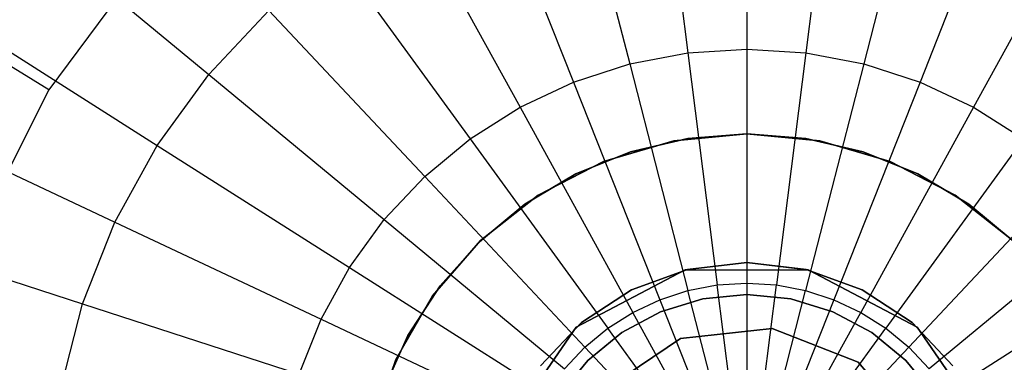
# Model space of a CAD drawing. Extents: x 0.2 to 26, y -12.8 to 12.8.
# Tile 55 of 97: x 11.956 to 13.488, y 0.245 to 0.778. Entities that reach past the tile are written whole.
import ezdxf

# ---------------------------------------------------------------- set-up
doc = ezdxf.new("R2010")
doc.units = 0
doc.header["$LTSCALE"] = 2.54
doc.layers.get('0').update_dxf_attribs({"color": 13, "linetype": 'CONTINUOUS'})

# ---------------------------------------------------------------- blocks, each defined once
blk = doc.blocks.new('PUKET-M-11161_B_STL')
at = {"color": 0}
for p, q in [((12.9507, 1.0779, 18.8091), (12.9951, 0.7263, 18.71)), ((12.9507, 1.0779, 18.8091), (12.9951, 0.7263, 18.71)), ((13.0869, 1.0864, 18.8091), (13.0869, 0.732, 18.71)), ((13.0869, 1.0864, 18.8091), (13.0869, 0.732, 18.71)), ((13.2231, 1.0779, 18.8091), (13.1786, 0.7263, 18.71)), ((13.2231, 1.0779, 18.8091), (13.1786, 0.7263, 18.71)), ((12.8167, 1.0523, 18.8091), (12.9048, 0.709, 18.71)), ((12.8167, 1.0523, 18.8091), (12.9048, 0.709, 18.71)), ((13.3571, 1.0523, 18.8091), (13.2689, 0.709, 18.71)), ((13.3571, 1.0523, 18.8091), (13.2689, 0.709, 18.71)), ((12.6869, 1.0101, 18.8091), (12.8174, 0.6806, 18.71)), ((12.6869, 1.0101, 18.8091), (12.8174, 0.6806, 18.71)), ((13.4868, 1.0101, 18.8091), (13.3564, 0.6806, 18.71)), ((13.4868, 1.0101, 18.8091), (13.3564, 0.6806, 18.71)), ((12.5635, 0.9521, 18.8091), (12.7342, 0.6415, 18.71)), ((12.5635, 0.9521, 18.8091), (12.7342, 0.6415, 18.71)), ((13.6103, 0.9521, 18.8091), (13.4395, 0.6415, 18.71)), ((13.6103, 0.9521, 18.8091), (13.4395, 0.6415, 18.71)), ((11.9886, 0.9086, 18.9523), (12.2498, 0.6925, 18.8091)), ((11.9886, 0.9086, 18.9523), (12.2498, 0.6925, 18.8091)), ((12.4483, 0.8789, 18.8091), (12.6566, 0.5922, 18.71)), ((12.4483, 0.8789, 18.8091), (12.6566, 0.5922, 18.71)), ((12.1298, 0.8424, 26.63), (12.0012, 0.6685, 26.63)), ((12.1298, 0.8424, 26.63), (12.0012, 0.6685, 26.63)), ((12.2498, 0.6925, 18.8091), (12.3432, 0.792, 18.8091)), ((12.2498, 0.6925, 18.8091), (12.3432, 0.792, 18.8091)), ((12.3432, 0.792, 18.8091), (12.5858, 0.5336, 18.71)), ((12.3432, 0.792, 18.8091), (12.5858, 0.5336, 18.71)), ((11.8834, 0.7638, 18.9523), (12.1696, 0.5821, 18.8091)), ((11.8834, 0.7638, 18.9523), (12.1696, 0.5821, 18.8091)), ((12.0012, 0.6685, 26.63), (11.8959, 0.7333, 26.6104)), ((12.0012, 0.6685, 26.63), (11.8959, 0.7333, 26.6104)), ((12.9048, 0.709, 18.71), (12.9951, 0.7263, 18.71)), ((12.9048, 0.709, 18.71), (12.9951, 0.7263, 18.71)), ((12.9951, 0.7263, 18.71), (13.0869, 0.732, 18.71)), ((12.9951, 0.7263, 18.71), (13.0869, 0.732, 18.71)), ((12.9951, 0.7263, 18.71), (13.0408, 0.365, 18.6567)), ((12.9951, 0.7263, 18.71), (13.0408, 0.365, 18.6567)), ((13.0869, 0.732, 18.71), (13.0869, 0.3679, 18.6567)), ((13.0869, 0.732, 18.71), (13.1786, 0.7263, 18.71)), ((13.0869, 0.732, 18.71), (13.0869, 0.3679, 18.6567)), ((13.0869, 0.732, 18.71), (13.1786, 0.7263, 18.71)), ((13.1786, 0.7263, 18.71), (13.133, 0.365, 18.6567)), ((13.1786, 0.7263, 18.71), (13.133, 0.365, 18.6567)), ((13.1786, 0.7263, 18.71), (13.2689, 0.709, 18.71)), ((13.1786, 0.7263, 18.71), (13.2689, 0.709, 18.71)), ((12.8174, 0.6806, 18.71), (12.9048, 0.709, 18.71)), ((12.8174, 0.6806, 18.71), (12.9048, 0.709, 18.71)), ((12.9048, 0.709, 18.71), (12.9954, 0.3564, 18.6567)), ((12.9048, 0.709, 18.71), (12.9954, 0.3564, 18.6567)), ((13.2689, 0.709, 18.71), (13.1784, 0.3564, 18.6567)), ((13.2689, 0.709, 18.71), (13.1784, 0.3564, 18.6567)), ((13.2689, 0.709, 18.71), (13.3564, 0.6806, 18.71)), ((13.2689, 0.709, 18.71), (13.3564, 0.6806, 18.71)), ((12.1696, 0.5821, 18.8091), (12.2498, 0.6925, 18.8091)), ((12.1696, 0.5821, 18.8091), (12.2498, 0.6925, 18.8091)), ((12.2498, 0.6925, 18.8091), (12.5228, 0.4666, 18.71)), ((12.2498, 0.6925, 18.8091), (12.5228, 0.4666, 18.71)), ((12.7342, 0.6415, 18.71), (12.8174, 0.6806, 18.71)), ((12.7342, 0.6415, 18.71), (12.8174, 0.6806, 18.71)), ((12.8174, 0.6806, 18.71), (12.9514, 0.3421, 18.6567)), ((12.8174, 0.6806, 18.71), (12.9514, 0.3421, 18.6567)), ((13.3564, 0.6806, 18.71), (13.2223, 0.3421, 18.6567)), ((13.3564, 0.6806, 18.71), (13.2223, 0.3421, 18.6567)), ((13.3564, 0.6806, 18.71), (13.4395, 0.6415, 18.71)), ((13.3564, 0.6806, 18.71), (13.4395, 0.6415, 18.71)), ((12.0012, 0.6685, 26.63), (11.9038, 0.4754, 26.63)), ((12.0012, 0.6685, 26.63), (11.9038, 0.4754, 26.63)), ((12.6566, 0.5922, 18.71), (12.7342, 0.6415, 18.71)), ((12.6566, 0.5922, 18.71), (12.7342, 0.6415, 18.71)), ((12.7342, 0.6415, 18.71), (12.9096, 0.3224, 18.6567)), ((12.7342, 0.6415, 18.71), (12.9096, 0.3224, 18.6567)), ((13.4395, 0.6415, 18.71), (13.2641, 0.3224, 18.6567)), ((13.4395, 0.6415, 18.71), (13.2641, 0.3224, 18.6567)), ((13.4395, 0.6415, 18.71), (13.5172, 0.5922, 18.71)), ((13.4395, 0.6415, 18.71), (13.5172, 0.5922, 18.71)), ((11.7971, 0.6069, 18.9523), (12.1038, 0.4626, 18.8091)), ((11.7971, 0.6069, 18.9523), (12.1038, 0.4626, 18.8091)), ((12.9733, 0.5892, 43.4331), (13.0869, 0.6, 43.4331)), ((13.0869, 0.6, 41.4331), (12.9733, 0.5892, 41.4331)), ((12.9733, 0.5892, 43.4331), (13.0869, 0.6, 43.4331)), ((13.0869, 0.6, 41.4331), (12.9733, 0.5892, 41.4331)), ((13.0869, 0.6, 44.3364), (12.9953, 0.593, 44.3364)), ((12.9953, 0.593, 44.1364), (13.0869, 0.6, 44.1364)), ((13.0869, 0.6, 44.3364), (12.9953, 0.593, 44.3364)), ((12.9953, 0.593, 44.1364), (13.0869, 0.6, 44.1364)), ((13.1785, 0.593, 44.3364), (13.0869, 0.6, 44.3364)), ((13.0869, 0.6, 44.1364), (13.1785, 0.593, 44.1364)), ((13.0869, 0.6, 44.3364), (13.0869, 0.6, 44.1364)), ((13.1785, 0.593, 44.3364), (13.0869, 0.6, 44.3364)), ((13.0869, 0.6, 44.1364), (13.1785, 0.593, 44.1364)), ((13.0869, 0.6, 44.3364), (13.0869, 0.6, 44.1364)), ((13.0869, 0.6, 43.4331), (13.0869, 0.6, 41.4331)), ((13.0869, 0.6, 43.4331), (13.2004, 0.5892, 43.4331)), ((13.2004, 0.5892, 41.4331), (13.0869, 0.6, 41.4331)), ((13.0869, 0.6, 43.4331), (13.0869, 0.6, 41.4331)), ((13.0869, 0.6, 43.4331), (13.2004, 0.5892, 43.4331)), ((13.2004, 0.5892, 41.4331), (13.0869, 0.6, 41.4331)), ((12.1038, 0.4626, 18.8091), (12.1696, 0.5821, 18.8091)), ((12.1038, 0.4626, 18.8091), (12.1696, 0.5821, 18.8091)), ((12.1696, 0.5821, 18.8091), (12.4688, 0.3922, 18.71)), ((12.1696, 0.5821, 18.8091), (12.4688, 0.3922, 18.71)), ((12.5858, 0.5336, 18.71), (12.6566, 0.5922, 18.71)), ((12.5858, 0.5336, 18.71), (12.6566, 0.5922, 18.71)), ((12.6566, 0.5922, 18.71), (12.8706, 0.2977, 18.6567)), ((12.6566, 0.5922, 18.71), (12.8706, 0.2977, 18.6567)), ((12.8639, 0.557, 43.4331), (12.9733, 0.5892, 43.4331)), ((12.9733, 0.5892, 41.4331), (12.8639, 0.557, 41.4331)), ((12.8639, 0.557, 43.4331), (12.9733, 0.5892, 43.4331)), ((12.9733, 0.5892, 41.4331), (12.8639, 0.557, 41.4331)), ((12.9953, 0.593, 44.3364), (12.9059, 0.572, 44.3364)), ((12.9059, 0.572, 44.1364), (12.9953, 0.593, 44.1364)), ((12.9953, 0.593, 44.3364), (12.9059, 0.572, 44.3364)), ((12.9059, 0.572, 44.1364), (12.9953, 0.593, 44.1364)), ((12.9733, 0.5892, 43.4331), (12.9733, 0.5892, 41.4331)), ((12.9733, 0.5892, 43.4331), (12.9733, 0.5892, 41.4331)), ((12.9953, 0.593, 44.3364), (12.9953, 0.593, 44.1364)), ((12.9953, 0.593, 44.3364), (12.9953, 0.593, 44.1364)), ((13.2679, 0.572, 44.3364), (13.1785, 0.593, 44.3364)), ((13.1785, 0.593, 44.1364), (13.2679, 0.572, 44.1364)), ((13.1785, 0.593, 44.3364), (13.1785, 0.593, 44.1364)), ((13.2679, 0.572, 44.3364), (13.1785, 0.593, 44.3364)), ((13.1785, 0.593, 44.1364), (13.2679, 0.572, 44.1364)), ((13.1785, 0.593, 44.3364), (13.1785, 0.593, 44.1364)), ((13.2004, 0.5892, 43.4331), (13.2004, 0.5892, 41.4331)), ((13.2004, 0.5892, 43.4331), (13.3099, 0.557, 43.4331)), ((13.3099, 0.557, 41.4331), (13.2004, 0.5892, 41.4331)), ((13.2004, 0.5892, 43.4331), (13.2004, 0.5892, 41.4331)), ((13.2004, 0.5892, 43.4331), (13.3099, 0.557, 43.4331)), ((13.3099, 0.557, 41.4331), (13.2004, 0.5892, 41.4331)), ((13.5172, 0.5922, 18.71), (13.3032, 0.2977, 18.6567)), ((13.5172, 0.5922, 18.71), (13.3032, 0.2977, 18.6567)), ((12.9059, 0.572, 44.3364), (12.8207, 0.5377, 44.3364)), ((12.8207, 0.5377, 44.1364), (12.9059, 0.572, 44.1364)), ((12.9059, 0.572, 44.3364), (12.8207, 0.5377, 44.3364)), ((12.8207, 0.5377, 44.1364), (12.9059, 0.572, 44.1364)), ((12.9059, 0.572, 44.3364), (12.9059, 0.572, 44.1364)), ((12.9059, 0.572, 44.3364), (12.9059, 0.572, 44.1364)), ((13.3531, 0.5377, 44.3364), (13.2679, 0.572, 44.3364)), ((13.2679, 0.572, 44.1364), (13.3531, 0.5377, 44.1364)), ((13.2679, 0.572, 44.3364), (13.2679, 0.572, 44.1364)), ((13.3531, 0.5377, 44.3364), (13.2679, 0.572, 44.3364)), ((13.2679, 0.572, 44.1364), (13.3531, 0.5377, 44.1364)), ((13.2679, 0.572, 44.3364), (13.2679, 0.572, 44.1364)), ((12.7625, 0.5048, 43.4331), (12.8639, 0.557, 43.4331)), ((12.8639, 0.557, 41.4331), (12.7625, 0.5048, 41.4331)), ((12.7625, 0.5048, 43.4331), (12.8639, 0.557, 43.4331)), ((12.8639, 0.557, 41.4331), (12.7625, 0.5048, 41.4331)), ((12.8639, 0.557, 43.4331), (12.8639, 0.557, 41.4331)), ((12.8639, 0.557, 43.4331), (12.8639, 0.557, 41.4331)), ((13.3099, 0.557, 43.4331), (13.3099, 0.557, 41.4331)), ((13.3099, 0.557, 43.4331), (13.4113, 0.5048, 43.4331)), ((13.4113, 0.5048, 41.4331), (13.3099, 0.557, 41.4331)), ((13.3099, 0.557, 43.4331), (13.3099, 0.557, 41.4331)), ((13.3099, 0.557, 43.4331), (13.4113, 0.5048, 43.4331)), ((13.4113, 0.5048, 41.4331), (13.3099, 0.557, 41.4331)), ((12.8207, 0.5377, 44.3364), (12.7417, 0.4908, 44.3364)), ((12.7417, 0.4908, 44.1364), (12.8207, 0.5377, 44.1364)), ((12.8207, 0.5377, 44.3364), (12.7417, 0.4908, 44.3364)), ((12.7417, 0.4908, 44.1364), (12.8207, 0.5377, 44.1364)), ((12.8207, 0.5377, 44.3364), (12.8207, 0.5377, 44.1364)), ((12.8207, 0.5377, 44.3364), (12.8207, 0.5377, 44.1364)), ((13.4321, 0.4908, 44.3364), (13.3531, 0.5377, 44.3364)), ((13.3531, 0.5377, 44.1364), (13.4321, 0.4908, 44.1364)), ((13.3531, 0.5377, 44.3364), (13.3531, 0.5377, 44.1364)), ((13.4321, 0.4908, 44.3364), (13.3531, 0.5377, 44.3364)), ((13.3531, 0.5377, 44.1364), (13.4321, 0.4908, 44.1364)), ((13.3531, 0.5377, 44.3364), (13.3531, 0.5377, 44.1364)), ((12.5228, 0.4666, 18.71), (12.5858, 0.5336, 18.71)), ((12.5228, 0.4666, 18.71), (12.5858, 0.5336, 18.71)), ((12.5858, 0.5336, 18.71), (12.835, 0.2682, 18.6567)), ((12.5858, 0.5336, 18.71), (12.835, 0.2682, 18.6567)), ((13.588, 0.5336, 18.71), (13.3388, 0.2682, 18.6567)), ((13.588, 0.5336, 18.71), (13.3388, 0.2682, 18.6567)), ((12.7417, 0.4908, 44.3364), (12.6708, 0.4323, 44.3364)), ((12.6708, 0.4323, 44.1364), (12.7417, 0.4908, 44.1364)), ((12.7417, 0.4908, 44.3364), (12.6708, 0.4323, 44.3364)), ((12.6708, 0.4323, 44.1364), (12.7417, 0.4908, 44.1364)), ((12.6728, 0.4342, 43.4331), (12.7625, 0.5048, 43.4331)), ((12.7625, 0.5048, 41.4331), (12.6728, 0.4342, 41.4331)), ((12.6728, 0.4342, 43.4331), (12.7625, 0.5048, 43.4331)), ((12.7625, 0.5048, 41.4331), (12.6728, 0.4342, 41.4331)), ((12.7417, 0.4908, 44.3364), (12.7417, 0.4908, 44.1364)), ((12.7417, 0.4908, 44.3364), (12.7417, 0.4908, 44.1364)), ((12.7625, 0.5048, 43.4331), (12.7625, 0.5048, 41.4331)), ((12.7625, 0.5048, 43.4331), (12.7625, 0.5048, 41.4331)), ((13.4113, 0.5048, 43.4331), (13.4113, 0.5048, 41.4331)), ((13.4113, 0.5048, 43.4331), (13.5009, 0.4342, 43.4331)), ((13.5009, 0.4342, 41.4331), (13.4113, 0.5048, 41.4331)), ((13.4113, 0.5048, 43.4331), (13.4113, 0.5048, 41.4331)), ((13.4113, 0.5048, 43.4331), (13.5009, 0.4342, 43.4331)), ((13.5009, 0.4342, 41.4331), (13.4113, 0.5048, 41.4331)), ((13.5029, 0.4323, 44.3364), (13.4321, 0.4908, 44.3364)), ((13.4321, 0.4908, 44.1364), (13.5029, 0.4323, 44.1364)), ((13.4321, 0.4908, 44.3364), (13.4321, 0.4908, 44.1364)), ((13.5029, 0.4323, 44.3364), (13.4321, 0.4908, 44.3364)), ((13.4321, 0.4908, 44.1364), (13.5029, 0.4323, 44.1364)), ((13.4321, 0.4908, 44.3364), (13.4321, 0.4908, 44.1364)), ((12.0536, 0.3357, 18.8091), (12.1038, 0.4626, 18.8091)), ((12.0536, 0.3357, 18.8091), (12.1038, 0.4626, 18.8091)), ((12.1038, 0.4626, 18.8091), (12.4245, 0.3117, 18.71)), ((12.1038, 0.4626, 18.8091), (12.4245, 0.3117, 18.71)), ((12.4688, 0.3922, 18.71), (12.5228, 0.4666, 18.71)), ((12.4688, 0.3922, 18.71), (12.5228, 0.4666, 18.71)), ((12.5228, 0.4666, 18.71), (12.8034, 0.2345, 18.6567)), ((12.5228, 0.4666, 18.71), (12.8034, 0.2345, 18.6567)), ((13.6509, 0.4666, 18.71), (13.3704, 0.2345, 18.6567)), ((13.6509, 0.4666, 18.71), (13.3704, 0.2345, 18.6567)), ((11.7312, 0.4405, 18.9523), (12.0536, 0.3357, 18.8091)), ((11.7312, 0.4405, 18.9523), (12.0536, 0.3357, 18.8091)), ((12.5981, 0.348, 43.4331), (12.6728, 0.4342, 43.4331)), ((12.6728, 0.4342, 41.4331), (12.5981, 0.348, 41.4331)), ((12.5981, 0.348, 43.4331), (12.6728, 0.4342, 43.4331)), ((12.6728, 0.4342, 41.4331), (12.5981, 0.348, 41.4331)), ((12.6708, 0.4323, 44.3364), (12.6097, 0.3637, 44.3364)), ((12.6097, 0.3637, 44.1364), (12.6708, 0.4323, 44.1364)), ((12.6708, 0.4323, 44.3364), (12.6097, 0.3637, 44.3364)), ((12.6097, 0.3637, 44.1364), (12.6708, 0.4323, 44.1364)), ((12.6708, 0.4323, 44.3364), (12.6708, 0.4323, 44.1364)), ((12.6708, 0.4323, 44.3364), (12.6708, 0.4323, 44.1364)), ((12.6728, 0.4342, 43.4331), (12.6728, 0.4342, 41.4331)), ((12.6728, 0.4342, 43.4331), (12.6728, 0.4342, 41.4331)), ((13.0869, 0.4, 43.4364), (12.9912, 0.3884, 43.4364)), ((13.0869, 0.4, 43.4364), (12.9912, 0.3884, 43.4364)), ((13.0869, 0.4, 43.4364), (12.9912, 0.3884, 44.1364)), ((13.0869, 0.4, 43.4364), (12.9912, 0.3884, 44.1364)), ((12.9946, 0.3892, 43.4331), (13.0869, 0.4, 43.4331)), ((13.0869, 0.4, 41.4331), (12.9946, 0.3892, 41.4331)), ((13.0869, 0.4, 41.4331), (12.9946, 0.3892, 41.4331)), ((12.9946, 0.3892, 43.4331), (13.0869, 0.4, 43.4331)), ((13.1826, 0.3884, 43.4364), (13.0869, 0.4, 43.4364)), ((13.0869, 0.4, 43.4364), (13.1826, 0.3884, 44.1364)), ((13.0869, 0.4, 43.4364), (13.1826, 0.3884, 44.1364)), ((13.1826, 0.3884, 43.4364), (13.0869, 0.4, 43.4364)), ((13.0869, 0.4, 43.4331), (13.1791, 0.3892, 43.4331)), ((13.1791, 0.3892, 41.4331), (13.0869, 0.4, 41.4331)), ((13.0869, 0.4, 43.4331), (13.0869, 0.4, 41.4331)), ((13.1791, 0.3892, 41.4331), (13.0869, 0.4, 41.4331)), ((13.0869, 0.4, 43.4331), (13.1791, 0.3892, 43.4331)), ((13.0869, 0.4, 43.4331), (13.0869, 0.4, 41.4331)), ((12.4245, 0.3117, 18.71), (12.4688, 0.3922, 18.71)), ((12.4245, 0.3117, 18.71), (12.4688, 0.3922, 18.71)), ((12.4688, 0.3922, 18.71), (12.7762, 0.1971, 18.6567)), ((12.4688, 0.3922, 18.71), (12.7762, 0.1971, 18.6567)), ((12.8216, 0.2994, 44.1364), (12.9912, 0.3884, 44.1364)), ((12.9912, 0.3884, 43.4364), (12.8216, 0.2994, 43.4364)), ((12.8216, 0.2994, 44.1364), (12.9912, 0.3884, 44.1364)), ((12.9912, 0.3884, 43.4364), (12.8216, 0.2994, 43.4364)), ((12.9074, 0.3575, 43.4331), (12.9946, 0.3892, 43.4331)), ((12.9946, 0.3892, 41.4331), (12.9074, 0.3575, 41.4331)), ((12.9946, 0.3892, 41.4331), (12.9074, 0.3575, 41.4331)), ((12.9074, 0.3575, 43.4331), (12.9946, 0.3892, 43.4331)), ((12.9912, 0.3884, 44.1364), (13.1826, 0.3884, 44.1364)), ((12.9912, 0.3884, 43.4364), (12.9912, 0.3884, 44.1364)), ((12.9912, 0.3884, 43.4364), (12.9912, 0.3884, 44.1364)), ((12.9912, 0.3884, 44.1364), (13.1826, 0.3884, 44.1364)), ((12.9946, 0.3892, 41.4331), (12.9946, 0.3892, 43.4331)), ((12.9946, 0.3892, 41.4331), (12.9946, 0.3892, 43.4331)), ((13.1791, 0.3892, 43.4331), (13.2664, 0.3575, 43.4331)), ((13.2664, 0.3575, 41.4331), (13.1791, 0.3892, 41.4331)), ((13.1791, 0.3892, 41.4331), (13.1791, 0.3892, 43.4331)), ((13.1791, 0.3892, 41.4331), (13.1791, 0.3892, 43.4331)), ((13.2664, 0.3575, 41.4331), (13.1791, 0.3892, 41.4331)), ((13.1791, 0.3892, 43.4331), (13.2664, 0.3575, 43.4331)), ((13.1826, 0.3884, 44.1364), (13.3521, 0.2994, 44.1364)), ((13.3521, 0.2994, 43.4364), (13.1826, 0.3884, 43.4364)), ((13.1826, 0.3884, 43.4364), (13.1826, 0.3884, 44.1364)), ((13.1826, 0.3884, 43.4364), (13.1826, 0.3884, 44.1364)), ((13.3521, 0.2994, 43.4364), (13.1826, 0.3884, 43.4364)), ((13.1826, 0.3884, 44.1364), (13.3521, 0.2994, 44.1364)), ((13.705, 0.3922, 18.71), (13.3975, 0.1971, 18.6567)), ((13.705, 0.3922, 18.71), (13.3975, 0.1971, 18.6567)), ((13.0408, 0.365, 18.6567), (13.0869, 0.3679, 18.6567)), ((13.0408, 0.365, 18.6567), (13.0869, 0.3679, 18.6567)), ((13.0869, 0.3679, 18.6567), (13.0869, 0, 18.65)), ((13.0869, 0.3679, 18.6567), (13.133, 0.365, 18.6567)), ((13.0869, 0.3679, 18.6567), (13.0869, 0, 18.65)), ((13.0869, 0.3679, 18.6567), (13.133, 0.365, 18.6567)), ((12.6097, 0.3637, 44.3364), (12.5598, 0.2866, 44.3364)), ((12.5598, 0.2866, 44.1364), (12.6097, 0.3637, 44.1364)), ((12.6097, 0.3637, 44.3364), (12.5598, 0.2866, 44.3364)), ((12.5598, 0.2866, 44.1364), (12.6097, 0.3637, 44.1364)), ((12.6097, 0.3637, 44.3364), (12.6097, 0.3637, 44.1364)), ((12.6097, 0.3637, 44.3364), (12.6097, 0.3637, 44.1364)), ((12.8298, 0.3064, 43.4331), (12.9074, 0.3575, 43.4331)), ((12.9074, 0.3575, 41.4331), (12.8298, 0.3064, 41.4331)), ((12.9074, 0.3575, 41.4331), (12.8298, 0.3064, 41.4331)), ((12.8298, 0.3064, 43.4331), (12.9074, 0.3575, 43.4331)), ((12.9074, 0.3575, 41.4331), (12.9074, 0.3575, 43.4331)), ((12.9074, 0.3575, 41.4331), (12.9074, 0.3575, 43.4331)), ((12.9514, 0.3421, 18.6567), (12.9954, 0.3564, 18.6567)), ((12.9514, 0.3421, 18.6567), (12.9954, 0.3564, 18.6567)), ((12.9954, 0.3564, 18.6567), (13.0408, 0.365, 18.6567)), ((12.9954, 0.3564, 18.6567), (13.0408, 0.365, 18.6567)), ((13.0869, 0, 18.65), (12.9954, 0.3564, 18.6567)), ((13.0869, 0, 18.65), (12.9954, 0.3564, 18.6567)), ((13.0869, 0, 18.65), (13.0408, 0.365, 18.6567)), ((13.0869, 0, 18.65), (13.0408, 0.365, 18.6567)), ((13.0869, 0, 18.65), (13.133, 0.365, 18.6567)), ((13.0869, 0, 18.65), (13.133, 0.365, 18.6567)), ((13.0869, 0, 18.65), (13.1784, 0.3564, 18.6567)), ((13.0869, 0, 18.65), (13.1784, 0.3564, 18.6567)), ((13.133, 0.365, 18.6567), (13.1784, 0.3564, 18.6567)), ((13.133, 0.365, 18.6567), (13.1784, 0.3564, 18.6567)), ((13.1784, 0.3564, 18.6567), (13.2223, 0.3421, 18.6567)), ((13.1784, 0.3564, 18.6567), (13.2223, 0.3421, 18.6567)), ((13.2664, 0.3575, 43.4331), (13.344, 0.3064, 43.4331)), ((13.344, 0.3064, 41.4331), (13.2664, 0.3575, 41.4331)), ((13.2664, 0.3575, 41.4331), (13.2664, 0.3575, 43.4331)), ((13.2664, 0.3575, 41.4331), (13.2664, 0.3575, 43.4331)), ((13.344, 0.3064, 41.4331), (13.2664, 0.3575, 41.4331)), ((13.2664, 0.3575, 43.4331), (13.344, 0.3064, 43.4331)), ((12.5411, 0.2492, 43.4331), (12.5981, 0.348, 43.4331)), ((12.5981, 0.348, 41.4331), (12.5411, 0.2492, 41.4331)), ((12.5411, 0.2492, 43.4331), (12.5981, 0.348, 43.4331)), ((12.5981, 0.348, 41.4331), (12.5411, 0.2492, 41.4331)), ((12.5981, 0.348, 43.4331), (12.5981, 0.348, 41.4331)), ((12.5981, 0.348, 43.4331), (12.5981, 0.348, 41.4331)), ((12.9096, 0.3224, 18.6567), (12.9514, 0.3421, 18.6567)), ((12.9096, 0.3224, 18.6567), (12.9514, 0.3421, 18.6567)), ((12.9514, 0.3421, 18.6567), (13.0869, 0, 18.65)), ((12.9514, 0.3421, 18.6567), (13.0869, 0, 18.65)), ((12.9529, 0.3234, 44.3364), (13.0186, 0.3433, 44.3364)), ((13.0186, 0.3433, 44.1364), (12.9529, 0.3234, 44.1364)), ((13.0186, 0.3433, 44.1364), (12.9529, 0.3234, 44.1364)), ((12.9529, 0.3234, 44.3364), (13.0186, 0.3433, 44.3364)), ((13.0186, 0.3433, 44.3364), (13.0869, 0.35, 44.3364)), ((13.0869, 0.35, 44.1364), (13.0186, 0.3433, 44.1364)), ((13.0869, 0.35, 44.1364), (13.0186, 0.3433, 44.1364)), ((13.0186, 0.3433, 44.3364), (13.0869, 0.35, 44.3364)), ((13.0186, 0.3433, 44.1364), (13.0186, 0.3433, 44.3364)), ((13.0186, 0.3433, 44.1364), (13.0186, 0.3433, 44.3364)), ((13.0869, 0.35, 44.3364), (13.1552, 0.3433, 44.3364)), ((13.1552, 0.3433, 44.1364), (13.0869, 0.35, 44.1364)), ((13.0869, 0.35, 44.3364), (13.0869, 0.35, 44.1364)), ((13.1552, 0.3433, 44.1364), (13.0869, 0.35, 44.1364)), ((13.0869, 0.35, 44.3364), (13.1552, 0.3433, 44.3364)), ((13.0869, 0.35, 44.3364), (13.0869, 0.35, 44.1364)), ((13.2223, 0.3421, 18.6567), (13.0869, 0, 18.65)), ((13.2223, 0.3421, 18.6567), (13.0869, 0, 18.65)), ((13.1552, 0.3433, 44.3364), (13.2208, 0.3234, 44.3364)), ((13.2208, 0.3234, 44.1364), (13.1552, 0.3433, 44.1364)), ((13.1552, 0.3433, 44.1364), (13.1552, 0.3433, 44.3364)), ((13.1552, 0.3433, 44.1364), (13.1552, 0.3433, 44.3364)), ((13.2208, 0.3234, 44.1364), (13.1552, 0.3433, 44.1364)), ((13.1552, 0.3433, 44.3364), (13.2208, 0.3234, 44.3364)), ((13.2223, 0.3421, 18.6567), (13.2641, 0.3224, 18.6567)), ((13.2223, 0.3421, 18.6567), (13.2641, 0.3224, 18.6567)), ((12.0197, 0.2036, 18.8091), (12.0536, 0.3357, 18.8091)), ((12.0197, 0.2036, 18.8091), (12.0536, 0.3357, 18.8091)), ((12.0536, 0.3357, 18.8091), (12.3907, 0.2262, 18.71)), ((12.0536, 0.3357, 18.8091), (12.3907, 0.2262, 18.71)), ((12.8706, 0.2977, 18.6567), (12.9096, 0.3224, 18.6567)), ((12.8706, 0.2977, 18.6567), (12.9096, 0.3224, 18.6567)), ((12.8924, 0.291, 44.3364), (12.9529, 0.3234, 44.3364)), ((12.9529, 0.3234, 44.1364), (12.8924, 0.291, 44.1364)), ((12.9529, 0.3234, 44.1364), (12.8924, 0.291, 44.1364)), ((12.8924, 0.291, 44.3364), (12.9529, 0.3234, 44.3364)), ((13.0869, 0, 18.65), (12.9096, 0.3224, 18.6567)), ((13.0869, 0, 18.65), (12.9096, 0.3224, 18.6567)), ((12.9529, 0.3234, 44.1364), (12.9529, 0.3234, 44.3364)), ((12.9529, 0.3234, 44.1364), (12.9529, 0.3234, 44.3364)), ((13.0869, 0, 18.65), (13.2641, 0.3224, 18.6567)), ((13.0869, 0, 18.65), (13.2641, 0.3224, 18.6567)), ((13.2208, 0.3234, 44.3364), (13.2813, 0.291, 44.3364)), ((13.2813, 0.291, 44.1364), (13.2208, 0.3234, 44.1364)), ((13.2208, 0.3234, 44.1364), (13.2208, 0.3234, 44.3364)), ((13.2208, 0.3234, 44.1364), (13.2208, 0.3234, 44.3364)), ((13.2813, 0.291, 44.1364), (13.2208, 0.3234, 44.1364)), ((13.2208, 0.3234, 44.3364), (13.2813, 0.291, 44.3364)), ((13.2641, 0.3224, 18.6567), (13.3032, 0.2977, 18.6567)), ((13.2641, 0.3224, 18.6567), (13.3032, 0.2977, 18.6567)), ((12.3907, 0.2262, 18.71), (12.4245, 0.3117, 18.71)), ((12.3907, 0.2262, 18.71), (12.4245, 0.3117, 18.71)), ((12.4245, 0.3117, 18.71), (12.754, 0.1567, 18.6567)), ((12.4245, 0.3117, 18.71), (12.754, 0.1567, 18.6567)), ((12.766, 0.2389, 43.4331), (12.8298, 0.3064, 43.4331)), ((12.8298, 0.3064, 41.4331), (12.766, 0.2389, 41.4331)), ((12.8298, 0.3064, 41.4331), (12.766, 0.2389, 41.4331)), ((12.766, 0.2389, 43.4331), (12.8298, 0.3064, 43.4331)), ((12.8298, 0.3064, 41.4331), (12.8298, 0.3064, 43.4331)), ((12.8298, 0.3064, 41.4331), (12.8298, 0.3064, 43.4331)), ((13.344, 0.3064, 43.4331), (13.4077, 0.2389, 43.4331)), ((13.4077, 0.2389, 41.4331), (13.344, 0.3064, 41.4331)), ((13.344, 0.3064, 41.4331), (13.344, 0.3064, 43.4331)), ((13.344, 0.3064, 41.4331), (13.344, 0.3064, 43.4331)), ((13.4077, 0.2389, 41.4331), (13.344, 0.3064, 41.4331)), ((13.344, 0.3064, 43.4331), (13.4077, 0.2389, 43.4331)), ((12.7129, 0.1418, 44.1364), (12.8216, 0.2994, 44.1364)), ((12.8216, 0.2994, 43.4364), (12.7129, 0.1418, 43.4364)), ((12.8216, 0.2994, 43.4364), (12.7129, 0.1418, 43.4364)), ((12.7129, 0.1418, 44.1364), (12.8216, 0.2994, 44.1364)), ((12.8216, 0.2994, 43.4364), (12.8216, 0.2994, 44.1364)), ((12.8216, 0.2994, 43.4364), (12.8216, 0.2994, 44.1364)), ((12.835, 0.2682, 18.6567), (12.8706, 0.2977, 18.6567)), ((12.835, 0.2682, 18.6567), (12.8706, 0.2977, 18.6567)), ((13.0869, 0, 18.65), (12.8706, 0.2977, 18.6567)), ((13.0869, 0, 18.65), (12.8706, 0.2977, 18.6567)), ((12.9836, 0.2816, 155.2269), (13.1263, 0.2974, 155.2269)), ((13.1263, 0.2974, 155.1269), (12.9836, 0.2816, 155.1269)), ((13.1263, 0.2974, 155.1269), (12.9836, 0.2816, 155.1269)), ((12.9836, 0.2816, 155.2269), (13.1263, 0.2974, 155.2269)), ((13.0869, 0, 18.65), (13.3032, 0.2977, 18.6567)), ((13.0869, 0, 18.65), (13.3032, 0.2977, 18.6567)), ((13.1263, 0.2974, 155.2269), (13.26, 0.245, 155.2269)), ((13.26, 0.245, 155.1269), (13.1263, 0.2974, 155.1269)), ((13.1263, 0.2974, 155.1269), (13.1263, 0.2974, 155.2269)), ((13.1263, 0.2974, 155.1269), (13.1263, 0.2974, 155.2269)), ((13.26, 0.245, 155.1269), (13.1263, 0.2974, 155.1269)), ((13.1263, 0.2974, 155.2269), (13.26, 0.245, 155.2269)), ((13.3032, 0.2977, 18.6567), (13.3388, 0.2682, 18.6567)), ((13.3032, 0.2977, 18.6567), (13.3388, 0.2682, 18.6567)), ((13.3521, 0.2994, 44.1364), (13.4609, 0.1418, 44.1364)), ((13.4609, 0.1418, 43.4364), (13.3521, 0.2994, 43.4364)), ((13.3521, 0.2994, 43.4364), (13.3521, 0.2994, 44.1364)), ((13.3521, 0.2994, 43.4364), (13.3521, 0.2994, 44.1364)), ((13.4609, 0.1418, 43.4364), (13.3521, 0.2994, 43.4364)), ((13.3521, 0.2994, 44.1364), (13.4609, 0.1418, 44.1364)), ((12.5598, 0.2866, 44.3364), (12.5222, 0.2028, 44.3364)), ((12.5222, 0.2028, 44.1364), (12.5598, 0.2866, 44.1364)), ((12.5598, 0.2866, 44.3364), (12.5222, 0.2028, 44.3364)), ((12.5222, 0.2028, 44.1364), (12.5598, 0.2866, 44.1364)), ((12.5598, 0.2866, 44.3364), (12.5598, 0.2866, 44.1364)), ((12.5598, 0.2866, 44.3364), (12.5598, 0.2866, 44.1364)), ((12.8394, 0.2475, 44.3364), (12.8924, 0.291, 44.3364)), ((12.8924, 0.291, 44.1364), (12.8394, 0.2475, 44.1364)), ((12.8924, 0.291, 44.1364), (12.8394, 0.2475, 44.1364)), ((12.8394, 0.2475, 44.3364), (12.8924, 0.291, 44.3364)), ((12.8645, 0.2014, 155.2269), (12.9836, 0.2816, 155.2269)), ((12.9836, 0.2816, 155.1269), (12.8645, 0.2014, 155.1269)), ((12.9836, 0.2816, 155.1269), (12.8645, 0.2014, 155.1269)), ((12.8645, 0.2014, 155.2269), (12.9836, 0.2816, 155.2269)), ((12.8924, 0.291, 44.1364), (12.8924, 0.291, 44.3364)), ((12.8924, 0.291, 44.1364), (12.8924, 0.291, 44.3364)), ((12.9836, 0.2816, 155.1269), (12.9836, 0.2816, 155.2269)), ((12.9836, 0.2816, 155.1269), (12.9836, 0.2816, 155.2269)), ((13.2813, 0.291, 44.3364), (13.3344, 0.2475, 44.3364)), ((13.3344, 0.2475, 44.1364), (13.2813, 0.291, 44.1364)), ((13.2813, 0.291, 44.1364), (13.2813, 0.291, 44.3364)), ((13.2813, 0.291, 44.1364), (13.2813, 0.291, 44.3364)), ((13.3344, 0.2475, 44.1364), (13.2813, 0.291, 44.1364)), ((13.2813, 0.291, 44.3364), (13.3344, 0.2475, 44.3364)), ((12.8034, 0.2345, 18.6567), (12.835, 0.2682, 18.6567)), ((12.8034, 0.2345, 18.6567), (12.835, 0.2682, 18.6567)), ((12.835, 0.2682, 18.6567), (13.0869, 0, 18.65)), ((12.835, 0.2682, 18.6567), (13.0869, 0, 18.65)), ((13.3388, 0.2682, 18.6567), (13.0869, 0, 18.65)), ((13.3388, 0.2682, 18.6567), (13.0869, 0, 18.65)), ((13.3388, 0.2682, 18.6567), (13.3704, 0.2345, 18.6567)), ((13.3388, 0.2682, 18.6567), (13.3704, 0.2345, 18.6567)), ((12.5038, 0.1415, 43.4331), (12.5411, 0.2492, 43.4331)), ((12.5411, 0.2492, 41.4331), (12.5038, 0.1415, 41.4331)), ((12.5038, 0.1415, 43.4331), (12.5411, 0.2492, 43.4331)), ((12.5411, 0.2492, 41.4331), (12.5038, 0.1415, 41.4331)), ((12.5411, 0.2492, 43.4331), (12.5411, 0.2492, 41.4331)), ((12.5411, 0.2492, 43.4331), (12.5411, 0.2492, 41.4331)), ((12.7959, 0.1944, 44.3364), (12.8394, 0.2475, 44.3364)), ((12.8394, 0.2475, 44.1364), (12.7959, 0.1944, 44.1364)), ((12.8394, 0.2475, 44.1364), (12.7959, 0.1944, 44.1364)), ((12.7959, 0.1944, 44.3364), (12.8394, 0.2475, 44.3364)), ((12.8394, 0.2475, 44.1364), (12.8394, 0.2475, 44.3364)), ((12.8394, 0.2475, 44.1364), (12.8394, 0.2475, 44.3364)), ((13.3344, 0.2475, 44.3364), (13.3779, 0.1944, 44.3364)), ((13.3779, 0.1944, 44.1364), (13.3344, 0.2475, 44.1364)), ((13.3344, 0.2475, 44.1364), (13.3344, 0.2475, 44.3364)), ((13.3344, 0.2475, 44.1364), (13.3344, 0.2475, 44.3364)), ((13.3779, 0.1944, 44.1364), (13.3344, 0.2475, 44.1364)), ((13.3344, 0.2475, 44.3364), (13.3779, 0.1944, 44.3364)), ((13.26, 0.245, 155.2269), (13.354, 0.1365, 155.2269)), ((13.354, 0.1365, 155.1269), (13.26, 0.245, 155.1269)), ((13.26, 0.245, 155.1269), (13.26, 0.245, 155.2269)), ((13.26, 0.245, 155.1269), (13.26, 0.245, 155.2269)), ((13.354, 0.1365, 155.1269), (13.26, 0.245, 155.1269)), ((13.26, 0.245, 155.2269), (13.354, 0.1365, 155.2269))]:
    blk.add_line(p, q, dxfattribs=at)

msp = doc.modelspace()

# ---------------------------------------------------------------- block references
at = {"color": 0}
msp.add_blockref('PUKET-M-11161_B_STL', (0, 0), dxfattribs=at)

doc.saveas('drawing.dxf')
